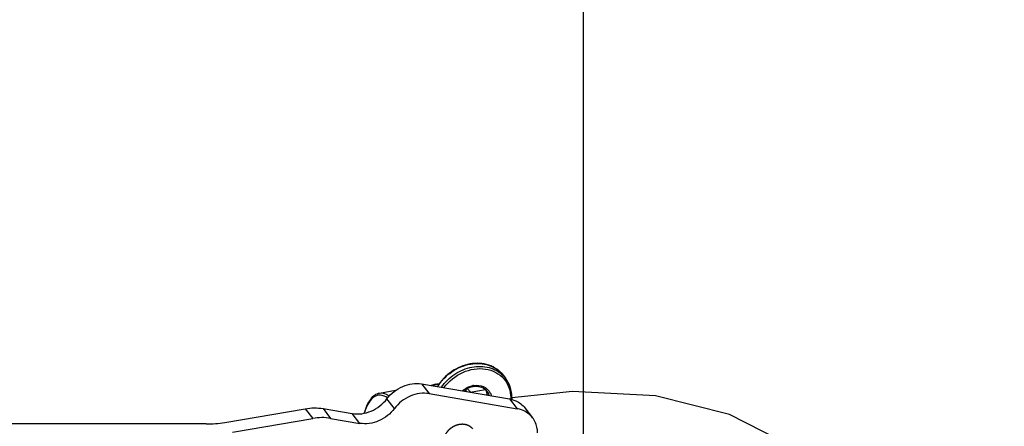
# Model space of a CAD drawing. Header units: millimetres. Extents: x 0 to 11890, y 0 to 8410.
# Tile 31 of 104: x 4750 to 4928, y 5887 to 5961. Entities that reach past the tile are written whole.
import ezdxf

# ---------------------------------------------------------------- set-up
doc = ezdxf.new("R2010")
doc.units = ezdxf.units.MM
doc.header["$LTSCALE"] = 653.95
doc.layers.get('0').update_dxf_attribs({"linetype": 'CONTINUOUS'})
for name, color, linetype in [('304105000175DXF_CONTINUOUS_LINE', 7, 'CONTINUOUS'), ('304109000002DXF_CONTINUOUS_LINE', 7, 'CONTINUOUS'), ('501023000027DXF_CONTINUOUS_LINE', 7, 'CONTINUOUS'), ('RB30-1-B-JSZL_DXF_DIMENSION', 7, 'CONTINUOUS'), ('RB30-1-BXIANDXF_CONTINUOUS_LINE', 7, 'CONTINUOUS')]:
    doc.layers.add(name, color=color, linetype=linetype)
doc.styles.get("Standard").update_dxf_attribs({"font": 'txt', "width": 0.7})
doc.dimstyles.new('DIMSTYLE_11', dxfattribs={"dimtxt": 70, "dimasz": 50, "dimexe": 1.5, "dimexo": 0, "dimgap": 1.75, "dimtad": 1, "dimdec": 1, "dimdsep": 46, "dimtxsty": 'Standard', "dimblk": '_FILLED', "dimblk1": '_FILLED', "dimblk2": '_FILLED', "dimcen": 0.09, "dimclrt": 5, "dimazin": 2, "dimtp": 0.5, "dimtm": 0.5, "dimtfac": 1, "dimtdec": 1, "dimtofl": 0, "dimtmove": 0, "dimatfit": 3, "dimldrblk": '_FILLED', "dimfxl": 0, "dimtolj": 1, "dimarcsym": 0})

# ---------------------------------------------------------------- blocks, each defined once
blk = doc.blocks.new('_FILLED')
at = {"color": 0, "linetype": 'ByBlock'}
blk.add_solid([(0, 0), (-1, 0.17), (-1, -0.17)], dxfattribs=at)
blk = doc.blocks.new('*D26')
at = {"layer": 'RB30-1-B-JSZL_DXF_DIMENSION', "color": 2, "linetype": 'Continuous'}
for p, q in [((4655.39, 5718.16), (4655.39, 6101.36)), ((4851.91, 5876.63), (4851.91, 6101.36)), ((4655.39, 6086.36), (4605.39, 6086.36)), ((4605.39, 6086.36), (4753.65, 6086.36)), ((5124.96, 6086.36), (4753.65, 6086.36)), ((4851.91, 6086.36), (5124.96, 6086.36))]:
    blk.add_line(p, q, dxfattribs=at)
at = {"layer": 'RB30-1-B-JSZL_DXF_DIMENSION', "color": 2, "linetype": 'Continuous', "xscale": 50, "yscale": 50, "zscale": 50}
blk.add_blockref('_FILLED', (4655.39, 6086.36), dxfattribs=at)
at = {"layer": 'RB30-1-B-JSZL_DXF_DIMENSION', "color": 2, "linetype": 'Continuous', "xscale": 50, "yscale": 50, "zscale": 50, "rotation": 180}
blk.add_blockref('_FILLED', (4851.91, 6086.36), dxfattribs=at)

msp = doc.modelspace()

# ---------------------------------------------------------------- linework, layer by layer
at = {"layer": '304105000175DXF_CONTINUOUS_LINE', "color": 9, "linetype": 'Continuous'}
for p, q in [((4822.639, 5894.895), (4824.007, 5893.13)), ((4817.726, 5890.446), (4816.358, 5892.211)), ((4838.533, 5892.175), (4839.901, 5890.41)), ((4801.581, 5890.414), (4802.949, 5888.65)), ((4804.795, 5890.431), (4806.163, 5888.666)), ((4811.445, 5887.762), (4810.077, 5889.527))]:
    msp.add_line(p, q, dxfattribs=at)
at = {"layer": '304105000175DXF_CONTINUOUS_LINE', "color": 7, "linetype": 'Continuous'}
for p, q in [((4822.639, 5894.895), (4838.533, 5892.175)), ((4824.007, 5893.13), (4839.901, 5890.41)), ((4787.051, 5887.931), (4801.581, 5890.414)), ((4804.795, 5890.431), (4810.077, 5889.527)), ((4841.346, 5890.543), (4842.715, 5888.779)), ((4783.631, 5887.648), (4695.394, 5887.648)), ((4788.419, 5886.167), (4802.949, 5888.65)), ((4806.163, 5888.666), (4811.445, 5887.762))]:
    msp.add_line(p, q, dxfattribs=at)
msp.add_arc((4837.678, 5887.173), 5.075, 75.16867, 80.3044, dxfattribs=at)
for points, knots in [([(4816.358, 5892.211), (4817.092, 5893.174), (4819.031, 5894.705), (4821.508, 5895.088), (4822.639, 5894.895)], [0, 0, 0, 0, 0.5136001, 1, 1, 1, 1]), ([(4824.007, 5893.13), (4822.876, 5893.323), (4820.399, 5892.94), (4818.46, 5891.41), (4817.726, 5890.446)], [0, 0, 0, 0, 0.4863999, 1, 1, 1, 1]), ([(4810.077, 5889.527), (4811.208, 5889.334), (4813.684, 5889.717), (4815.623, 5891.247), (4816.358, 5892.211)], [0, 0, 0, 0, 0.4864005, 1, 1, 1, 1]), ([(4838.977, 5892.078), (4839.215, 5892.015), (4840.115, 5891.706), (4840.915, 5891.1), (4841.346, 5890.543)], [0, 0, 0, 0, 0.2586764, 1, 1, 1, 1]), ([(4817.726, 5890.446), (4816.991, 5889.483), (4815.052, 5887.952), (4812.576, 5887.569), (4811.445, 5887.762)], [0, 0, 0, 0, 0.5135995, 1, 1, 1, 1]), ([(4842.715, 5888.779), (4842.217, 5889.42), (4841.249, 5890.092), (4840.183, 5890.362), (4839.901, 5890.41)], [0, 0, 0, 0, 0.7391021, 1, 1, 1, 1]), ([(4843.611, 5886.017), (4843.613, 5886.27), (4843.551, 5887.247), (4843.159, 5888.206), (4842.715, 5888.779)], [0, 0, 0, 0, 0.2589485, 1, 1, 1, 1])]:
    msp.add_open_spline(points, degree=3, knots=knots, dxfattribs=at)
for points in [[(4801.581, 5890.414), (4802.637, 5890.595), (4803.739, 5890.612), (4804.795, 5890.431)], [(4783.631, 5887.648), (4784.775, 5887.648), (4785.923, 5887.739), (4787.051, 5887.931)], [(4806.163, 5888.666), (4805.107, 5888.847), (4804.005, 5888.83), (4802.949, 5888.65)]]:
    msp.add_open_spline(points, degree=3, dxfattribs=at)
at = {"layer": '304105000175DXF_CONTINUOUS_LINE', "color": 2, "linetype": 'Continuous'}
msp.add_open_spline([(4826.66, 5884.477), (4826.667, 5884.548), (4826.678, 5884.654), (4826.693, 5884.796), (4826.702, 5884.884), (4826.71, 5884.955), (4826.712, 5885), (4826.725, 5885.036), (4826.735, 5885.072), (4826.749, 5885.117), (4826.766, 5885.171), (4826.788, 5885.243), (4826.815, 5885.332), (4826.843, 5885.422), (4826.862, 5885.485), (4826.872, 5885.517), (4826.878, 5885.535), (4826.887, 5885.551), (4826.898, 5885.573), (4826.915, 5885.607), (4826.946, 5885.666), (4826.99, 5885.75), (4827.043, 5885.852), (4827.087, 5885.937), (4827.115, 5885.992), (4827.129, 5886.017), (4827.135, 5886.03), (4827.144, 5886.042), (4827.162, 5886.065), (4827.189, 5886.101), (4827.238, 5886.164), (4827.298, 5886.243), (4827.37, 5886.338), (4827.424, 5886.409), (4827.461, 5886.457), (4827.479, 5886.48), (4827.497, 5886.504), (4827.528, 5886.53), (4827.564, 5886.565), (4827.623, 5886.62), (4827.696, 5886.689), (4827.77, 5886.758), (4827.829, 5886.813), (4827.866, 5886.847), (4827.895, 5886.875), (4827.914, 5886.891), (4827.928, 5886.906), (4827.945, 5886.916), (4827.973, 5886.936), (4828.015, 5886.963), (4828.081, 5887.007), (4828.163, 5887.062), (4828.245, 5887.117), (4828.311, 5887.16), (4828.352, 5887.188), (4828.386, 5887.21), (4828.41, 5887.227), (4828.437, 5887.239), (4828.473, 5887.256), (4828.519, 5887.276), (4828.591, 5887.309), (4828.682, 5887.349), (4828.773, 5887.39), (4828.846, 5887.423), (4828.891, 5887.443), (4828.928, 5887.46), (4828.955, 5887.472), (4828.984, 5887.478), (4829.021, 5887.488), (4829.069, 5887.5), (4829.144, 5887.519), (4829.238, 5887.543), (4829.333, 5887.567), (4829.408, 5887.587), (4829.456, 5887.599), (4829.489, 5887.607), (4829.508, 5887.613), (4829.526, 5887.613), (4829.549, 5887.615), (4829.586, 5887.617), (4829.633, 5887.621), (4829.707, 5887.626), (4829.799, 5887.632), (4829.892, 5887.638), (4829.966, 5887.644), (4830.012, 5887.646), (4830.049, 5887.65), (4830.076, 5887.647), (4830.104, 5887.644), (4830.158, 5887.637), (4830.239, 5887.627), (4830.348, 5887.613), (4830.438, 5887.602), (4830.501, 5887.594), (4830.537, 5887.589), (4830.56, 5887.587), (4830.578, 5887.584), (4830.592, 5887.583), (4830.604, 5887.578), (4830.628, 5887.57), (4830.681, 5887.551), (4830.763, 5887.523), (4830.845, 5887.495), (4830.91, 5887.472), (4830.959, 5887.455), (4831, 5887.441), (4831.032, 5887.43), (4831.052, 5887.422), (4831.069, 5887.418), (4831.084, 5887.409), (4831.109, 5887.393), (4831.16, 5887.362), (4831.232, 5887.317), (4831.305, 5887.272), (4831.363, 5887.236), (4831.406, 5887.209), (4831.443, 5887.186), (4831.472, 5887.168), (4831.502, 5887.151), (4831.53, 5887.12), (4831.578, 5887.072), (4831.637, 5887.012), (4831.732, 5886.916), (4831.803, 5886.844), (4831.85, 5886.797)], degree=3, knots=[0, 0, 0, 0, 0.03125, 0.046875, 0.0625, 0.0703125, 0.078125, 0.0820312, 0.0859375, 0.09375, 0.1015625, 0.109375, 0.125, 0.140625, 0.1484375, 0.1523438, 0.1542969, 0.15625, 0.1601562, 0.1640625, 0.171875, 0.1875, 0.203125, 0.21875, 0.2265625, 0.2285156, 0.2304688, 0.2324219, 0.234375, 0.2421875, 0.25, 0.265625, 0.28125, 0.296875, 0.3007812, 0.3046875, 0.3085938, 0.3125, 0.3203125, 0.328125, 0.34375, 0.359375, 0.3671875, 0.375, 0.3789062, 0.3828125, 0.3847656, 0.3867188, 0.390625, 0.3984375, 0.40625, 0.421875, 0.4375, 0.4453125, 0.453125, 0.4570312, 0.4609375, 0.4648438, 0.46875, 0.4765625, 0.484375, 0.5, 0.515625, 0.5234375, 0.53125, 0.5351562, 0.5390625, 0.5429688, 0.546875, 0.5546875, 0.5625, 0.578125, 0.59375, 0.6015625, 0.609375, 0.6132812, 0.6152344, 0.6171875, 0.6210938, 0.625, 0.6328125, 0.640625, 0.65625, 0.671875, 0.6796875, 0.6875, 0.6914062, 0.6953125, 0.6992188, 0.703125, 0.71875, 0.734375, 0.75, 0.7578125, 0.7617188, 0.765625, 0.7675781, 0.7695312, 0.7714844, 0.7734375, 0.78125, 0.796875, 0.8125, 0.8203125, 0.828125, 0.8359375, 0.8398438, 0.84375, 0.8457031, 0.8476562, 0.8515625, 0.859375, 0.875, 0.890625, 0.8984375, 0.90625, 0.9140625, 0.9179688, 0.921875, 0.9296875, 0.9375, 0.953125, 0.96875, 1, 1, 1, 1], dxfattribs=at)
at = {"layer": '304109000002DXF_CONTINUOUS_LINE', "color": 7, "linetype": 'Continuous'}
for p, q in [((4837.416, 5896.455), (4837.827, 5895.925)), ((4817.913, 5893.685), (4814.985, 5893.185)), ((4838.965, 5892.486), (4838.965, 5892.052))]:
    msp.add_line(p, q, dxfattribs=at)
at = {"layer": '304109000002DXF_CONTINUOUS_LINE', "color": 9, "linetype": 'Continuous'}
for p, q in [((4831.425, 5893.429), (4834.182, 5893.9)), ((4831.425, 5893.429), (4831.459, 5893.385)), ((4816.462, 5892.372), (4816.448, 5892.382)), ((4816.465, 5892.329), (4816.451, 5892.339)), ((4838.768, 5892.354), (4838.768, 5892.108))]:
    msp.add_line(p, q, dxfattribs=at)
for centre, radius, start, end in [((4833.73, 5892.748), 5.185, 37.79748, 45.16913), ((4832.627, 5890.94), 3.71, 99.69879, 101.12044), ((4824.582, 5888.16), 8.22, 40.88131, 43.97335), ((4832.238, 5892.716), 2.296, 21.33187, 28.19553), ((4832.17, 5892.69), 2.369, 14.20526, 21.32307), ((4832.04, 5892.66), 2.502, 4.73457, 14.15431), ((4832.691, 5892.209), 2.248, 29.32696, 37.77568)]:
    msp.add_arc(centre, radius, start, end, dxfattribs=at)
at = {"layer": '304109000002DXF_CONTINUOUS_LINE', "color": 7, "linetype": 'Continuous'}
for centre, radius, start, end in [((4832.762, 5892.262), 2.159, 37.81278, 47.15552), ((4832.315, 5892.774), 2.2, 22.55086, 29.16351), ((4832.291, 5892.764), 2.226, 20.98429, 22.55611), ((4832.023, 5892.701), 2.502, 3.82213, 8.06917)]:
    msp.add_arc(centre, radius, start, end, dxfattribs=at)
for points, knots in [([(4837.416, 5896.455), (4836.768, 5897.291), (4834.828, 5898.615), (4831.273, 5898.755), (4827.877, 5897.306), (4826.129, 5895.464), (4825.497, 5894.407)], [0, 0, 0, 0, 0.2275038, 0.4724265, 0.73501, 1, 1, 1, 1]), ([(4838.965, 5892.486), (4838.965, 5893.107), (4838.781, 5894.341), (4838.196, 5895.449), (4837.827, 5895.925)], [0, 0, 0, 0, 0.5073031, 1, 1, 1, 1]), ([(4814.985, 5893.185), (4814.675, 5893.132), (4814.042, 5892.857), (4813.284, 5892.066), (4812.669, 5890.965), (4812.366, 5890.111), (4812.228, 5889.64)], [0, 0, 0, 0, 0.2008194, 0.4239726, 0.6871757, 1, 1, 1, 1]), ([(4830.182, 5893.608), (4830.311, 5893.715), (4830.84, 5894.1), (4831.47, 5894.352), (4831.95, 5894.434)], [0, 0, 0, 0, 0.2554282, 1, 1, 1, 1]), ([(4831.95, 5894.434), (4832.366, 5894.505), (4833.199, 5894.495), (4833.949, 5894.107), (4834.23, 5893.845)], [0, 0, 0, 0, 0.5236427, 1, 1, 1, 1])]:
    msp.add_open_spline(points, degree=3, knots=knots, dxfattribs=at)
at = {"layer": '304109000002DXF_CONTINUOUS_LINE', "color": 9, "linetype": 'Continuous'}
for points, knots in [([(4825.543, 5894.399), (4826.183, 5895.453), (4827.939, 5897.284), (4831.329, 5898.722), (4834.857, 5898.586), (4836.778, 5897.278), (4837.416, 5896.455)], [0, 0, 0, 0, 0.2664681, 0.5301744, 0.7747078, 1, 1, 1, 1]), ([(4826.226, 5894.289), (4826.868, 5895.218), (4828.525, 5896.824), (4831.626, 5898.126), (4834.845, 5898.114), (4836.703, 5897.103), (4837.385, 5896.425)], [0, 0, 0, 0, 0.2658126, 0.5282104, 0.7734612, 1, 1, 1, 1]), ([(4826.679, 5894.212), (4827.541, 5895.392), (4829.338, 5896.843), (4832.107, 5897.672), (4834.188, 5897.696), (4836.083, 5897.096), (4837.599, 5895.909), (4838.563, 5894.255), (4838.768, 5892.99), (4838.768, 5892.354)], [0, 0, 0, 0, 0.2716131, 0.4051353, 0.5322709, 0.6523555, 0.7674448, 0.8817904, 1, 1, 1, 1]), ([(4830.012, 5893.639), (4830.149, 5893.757), (4830.714, 5894.189), (4831.391, 5894.478), (4831.911, 5894.58)], [0, 0, 0, 0, 0.2543235, 1, 1, 1, 1]), ([(4832.002, 5894.597), (4832.193, 5894.63), (4832.923, 5894.698), (4833.686, 5894.514), (4834.146, 5894.23)], [0, 0, 0, 0, 0.2640986, 1, 1, 1, 1]), ([(4816.448, 5892.382), (4816.074, 5892.631), (4815.445, 5892.916), (4814.582, 5892.84), (4813.764, 5892.455), (4812.89, 5891.365), (4812.476, 5890.295), (4812.283, 5889.669)], [0, 0, 0, 0, 0.225768, 0.3249326, 0.4268408, 0.6708651, 1, 1, 1, 1]), ([(4816.748, 5892.689), (4816.602, 5892.789), (4816.076, 5893.109), (4815.42, 5893.259), (4814.985, 5893.185)], [0, 0, 0, 0, 0.2862364, 1, 1, 1, 1]), ([(4830.864, 5894.092), (4830.911, 5894.041), (4831.106, 5893.827), (4831.29, 5893.603), (4831.425, 5893.429)], [0, 0, 0, 0, 0.2397294, 1, 1, 1, 1]), ([(4831.425, 5893.429), (4831.413, 5893.427), (4831.388, 5893.421), (4831.364, 5893.412), (4831.352, 5893.407)], [0, 0, 0, 0, 0.4947794, 1, 1, 1, 1]), ([(4838.965, 5892.486), (4838.965, 5892.471), (4838.932, 5892.389), (4838.835, 5892.365), (4838.768, 5892.354)], [0, 0, 0, 0, 0.17911, 1, 1, 1, 1])]:
    msp.add_open_spline(points, degree=3, knots=knots, dxfattribs=at)
for points in [[(4834.146, 5894.23), (4834.498, 5894.013), (4834.804, 5893.698), (4835.007, 5893.337)], [(4834.651, 5893.31), (4834.74, 5893.152), (4834.81, 5892.982), (4834.859, 5892.808)], [(4835.007, 5893.337), (4835.112, 5893.15), (4835.194, 5892.946), (4835.248, 5892.738)]]:
    msp.add_open_spline(points, degree=3, dxfattribs=at)
at = {"layer": '304109000002DXF_CONTINUOUS_LINE', "color": 7, "linetype": 'Continuous'}
msp.add_open_spline([(4834.369, 5893.561), (4834.432, 5893.398), (4834.475, 5893.226), (4834.5, 5893.053)], degree=3, dxfattribs=at)
at = {"layer": '501023000027DXF_CONTINUOUS_LINE', "color": 7, "linetype": 'Continuous'}
for centre, radius, start, end in [((4826.118, 5889.511), 5.384, 99.75413, 108.90978), ((4826.059, 5889.838), 5.051, 92.5318, 99.72744)]:
    msp.add_arc(centre, radius, start, end, dxfattribs=at)
at = {"layer": '501023000027DXF_CONTINUOUS_LINE', "color": 9, "linetype": 'Continuous'}
for centre, radius, start, end in [((4826.223, 5889.42), 5.413, 99.74777, 107.94443), ((4826.167, 5889.733), 5.095, 94.26157, 99.71813)]:
    msp.add_arc(centre, radius, start, end, dxfattribs=at)
at = {"layer": 'RB30-1-BXIANDXF_CONTINUOUS_LINE', "color": 7, "linetype": 'Continuous'}
msp.add_lwpolyline([(4846.957, 5631.266), (4860.826, 5652.824), (4873.106, 5674.106), (4883.9, 5695.05), (4893.28, 5715.637), (4901.265, 5735.833), (4907.841, 5755.617), (4912.95, 5774.965), (4916.472, 5793.808), (4918.214, 5812.08), (4917.904, 5829.57), (4915.186, 5846.013), (4909.694, 5860.936), (4901.333, 5873.558), (4890.565, 5883.124), (4878.347, 5889.367), (4864.953, 5892.744), (4849.949, 5893.547), (4838.974, 5892.404)], dxfattribs=at)

# ---------------------------------------------------------------- dimensions: what is measured, and where the dimension line sits
at = {"layer": 'RB30-1-B-JSZL_DXF_DIMENSION', "color": 2, "linetype": 'Continuous'}
dim = msp.add_linear_dim(base=(4851.906, 6086.363), p1=(4655.394, 5718.164), p2=(4851.906, 5876.63), dimstyle='DIMSTYLE_11', dxfattribs=at)
dim.commit()
dim.dimension.update_dxf_attribs({"geometry": '*D26', "text_midpoint": (4879.957, 6086.363), "dimtype": 160})

doc.saveas('drawing.dxf')
